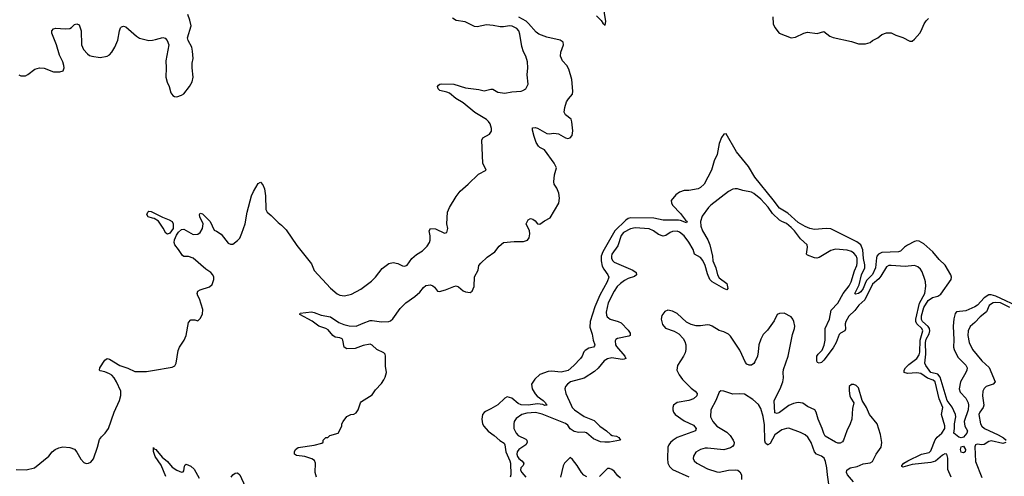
# Model space of a CAD drawing. Header units: inches. Extents: x 2220522 to 2384314, y 721474 to 893490.
# Tile 197 of 256: x 2298859 to 2307322, y 860738 to 864665. Entities that reach past the tile are written whole.
import ezdxf

# ---------------------------------------------------------------- set-up
doc = ezdxf.new("R2010")
doc.units = ezdxf.units.IN
doc.header["$MEASUREMENT"] = 0
doc.layers.add('C2896', color=7, linetype='Continuous')
doc.layers.add('C3806', color=7, linetype='Continuous')

msp = doc.modelspace()

# ---------------------------------------------------------------- linework, layer by layer
at = {"layer": 'C2896', "color": 5}
for points, elevation in [([(2298851.3, 864190), (2298870, 864182), (2298910, 864183), (2298930, 864193.4), (2298990, 864240.5), (2299030, 864250.5), (2299068, 864248), (2299150, 864216), (2299203.1, 864216.9), (2299234, 864226), (2299241.2, 864250), (2299239.3, 864270), (2299230, 864302), (2299200.5, 864360.5), (2299174.7, 864450), (2299135.1, 864550), (2299135.1, 864570), (2299150, 864587.3), (2299170, 864591.8), (2299250, 864586), (2299289.6, 864590.4), (2299302.9, 864597.1), (2299330, 864622.8), (2299349.3, 864630.7), (2299370, 864620.7), (2299388.5, 864568.5), (2299390.3, 864450), (2299407, 864410), (2299441.3, 864370), (2299457.8, 864357.8), (2299478, 864350), (2299550, 864339.6), (2299610, 864350.4), (2299630, 864361.6), (2299650, 864384.9), (2299676.9, 864430), (2299703.5, 864490), (2299716.2, 864570), (2299726, 864594), (2299735.1, 864604.9), (2299750, 864610.5), (2299770, 864604), (2299862.3, 864522.3), (2299890, 864504.9), (2299970, 864484.9), (2300000, 864489.3)], 220), ([(2300000, 862958.7), (2299964.5, 862970), (2299952.7, 862990), (2299961.2, 863010), (2299970, 863018.8), (2299990, 863015.5), (2300000, 863010.3)], 180), ([(2298830, 860798), (2298914.4, 860794.4), (2298987.5, 860812.5), (2299109.6, 860910.4), (2299139.5, 860950), (2299163.7, 860970), (2299195.5, 860984.5), (2299230, 860991.4), (2299290, 860987.4), (2299330, 860970.4), (2299350, 860946), (2299385.5, 860885.5), (2299410, 860857.1), (2299430, 860848.7), (2299450, 860850.3), (2299470, 860859.5), (2299492.4, 860887.6), (2299528.7, 860990), (2299545, 861055), (2299561.5, 861078.5), (2299593.7, 861110), (2299621.5, 861150), (2299672, 861290), (2299717.3, 861390), (2299727.5, 861432.5), (2299728.5, 861471.5), (2299691.4, 861551.4), (2299670, 861585.3), (2299650, 861607.1), (2299630, 861619.8), (2299590, 861636.1), (2299550, 861644), (2299544.8, 861650), (2299547.1, 861670), (2299590, 861735.6), (2299610, 861751.5), (2299630, 861745.7), (2299720.5, 861690), (2299787.9, 861667.9), (2299850, 861639.5), (2299950, 861639.5), (2300000, 861647.7)], 180)]:
    msp.add_lwpolyline(points, dxfattribs=dict(at, elevation=elevation))
at = {"layer": 'C3806', "color": 5}
for points, elevation in [([(2303817.7, 864697.7), (2303857, 864657), (2303870, 864634.9), (2303890, 864618.8), (2303896, 864650), (2303873.3, 864793.3)], 160), ([(2300000, 864489.3), (2300026.8, 864493.2), (2300090, 864511), (2300110, 864504.7), (2300127.1, 864487.1), (2300140.7, 864450), (2300116.4, 864310), (2300119.1, 864250), (2300115.5, 864170), (2300126.6, 864126.6), (2300144, 864090), (2300156.8, 864036.8), (2300174.4, 864014.4), (2300190, 864004.7), (2300210, 864001), (2300250, 864014.8), (2300270, 864026.8), (2300319.3, 864090), (2300342.7, 864130), (2300349.3, 864170), (2300342.7, 864250), (2300342.7, 864290), (2300349.3, 864330), (2300344.7, 864395.3), (2300339.3, 864430), (2300305.7, 864485.7), (2300300.5, 864510), (2300332, 864612), (2300322, 864662), (2300304, 864710)], 220), ([(2301409.4, 860730), (2301398, 860770), (2301402.7, 860850), (2301393.6, 860873.6), (2301369.6, 860889.6), (2301310, 860909.5), (2301237.2, 860917.2), (2301222, 860930), (2301222, 860950), (2301228.7, 860970), (2301252.9, 860987.1), (2301390, 861006), (2301456.4, 861023.6), (2301467.3, 861032.7), (2301468, 861050), (2301490, 861072), (2301507.3, 861072.7), (2301526, 861090), (2301595.3, 861110), (2301629.2, 861170), (2301629.2, 861190), (2301639, 861210), (2301670, 861251.3), (2301706, 861270), (2301730, 861271.3), (2301750, 861284.7), (2301769.2, 861310), (2301789.4, 861370.6), (2301798, 861382), (2301890, 861438), (2301917.5, 861482.5), (2301970, 861537.3), (2301990, 861567.3), (2302001.3, 861590), (2302011.1, 861630), (2302004.4, 861684.4), (2302004.5, 861770), (2301999.3, 861790), (2301990, 861801.2), (2301927.7, 861827.7), (2301890, 861865.2), (2301870, 861875.6), (2301810, 861863), (2301743.1, 861836.9), (2301670, 861835.4), (2301648.3, 861850), (2301635.6, 861910), (2301630, 861919.6), (2301610, 861929.6), (2301570, 861933.7), (2301549.1, 861949.1), (2301510, 861997.7), (2301489.4, 862010), (2301429.8, 862029.8), (2301373.8, 862073.8), (2301267, 862130), (2301270, 862142), (2301368.5, 862151.5), (2301390, 862147.9), (2301450, 862124.9), (2301530, 862108.4), (2301601.6, 862061.6), (2301643.7, 862043.7), (2301690, 862033.3), (2301750, 862028.6), (2301810, 862056.1), (2301870, 862076.9), (2301890, 862078.5), (2301970, 862065.9), (2302030.5, 862069.5), (2302045, 862075), (2302067.2, 862092.8), (2302130, 862180.5), (2302177.6, 862230), (2302255.8, 862284.2), (2302297.1, 862322.9), (2302330, 862363.2), (2302350, 862378.3), (2302390, 862384.6), (2302410, 862377), (2302424.7, 862364.7), (2302450, 862330.4), (2302467.2, 862327.2), (2302519.2, 862340.7), (2302590, 862371.8), (2302610, 862376.4), (2302630, 862366.4), (2302670, 862333.4), (2302690, 862324.6), (2302730, 862319.5), (2302749.4, 862330), (2302766, 862370), (2302767.2, 862452.8), (2302799, 862510), (2302806, 862550), (2302821.2, 862570), (2302877.5, 862622.5), (2302944, 862670), (2302981.5, 862718.5), (2303018, 862750), (2303110, 862758), (2303190, 862757.1), (2303222.4, 862770), (2303236.9, 862790), (2303243.8, 862823.8), (2303239.7, 862850), (2303212.7, 862910), (2303230, 862944.7), (2303250, 862956), (2303270, 862950.7), (2303290, 862934), (2303308.7, 862908.7), (2303330, 862906), (2303370, 862934.9), (2303419.3, 862960.7), (2303493.2, 863086.8), (2303498.9, 863130), (2303492.2, 863172.2), (2303474.9, 863214.9), (2303452, 863250), (2303449.6, 863269.6), (2303455.6, 863330), (2303473.1, 863390), (2303452.7, 863430), (2303370, 863545.8), (2303330, 863564.5), (2303317.5, 863577.5), (2303299.3, 863610), (2303279.9, 863659.9), (2303266.1, 863713.9), (2303265.6, 863734.4), (2303290, 863738.9), (2303310, 863732.6), (2303390, 863685.5), (2303410, 863683), (2303450, 863690.4), (2303490, 863683.1), (2303549.3, 863649.3), (2303570, 863644), (2303590, 863648.9), (2303606.3, 863670), (2303614.8, 863710), (2303606.1, 863786.1), (2303598.7, 863810), (2303550, 863845.6), (2303537.7, 863870), (2303543.9, 863910), (2303560.2, 863959.8), (2303574.9, 863985.1), (2303610, 864025.5), (2303612.4, 864050), (2303605.9, 864150), (2303579.5, 864239.5), (2303563.1, 864270), (2303525.1, 864310), (2303506.4, 864350), (2303510, 864386), (2303532.7, 864450), (2303530.4, 864470.4), (2303503.6, 864490), (2303390, 864513.8), (2303321.2, 864541.2), (2303298.2, 864558.2), (2303233, 864633), (2303211.5, 864651.5), (2303150, 864686)], 160), ([(2305331.7, 864690), (2305334, 864630), (2305350, 864597.3), (2305388.2, 864550), (2305490, 864507.6), (2305525.9, 864514.1), (2305599, 864550), (2305630, 864558.4), (2305714.5, 864545.5), (2305770, 864562.8), (2305823.1, 864523.1), (2305850, 864512.4), (2306010, 864476.4), (2306070, 864458), (2306130, 864457.3), (2306168.7, 864470), (2306190, 864487.3), (2306235.3, 864510), (2306270, 864538), (2306309.4, 864550.6), (2306350.6, 864550.6), (2306390.9, 864530.9), (2306450, 864510.8), (2306510, 864480.5), (2306530, 864481.6), (2306550, 864496.3), (2306595.1, 864550), (2306608, 864570), (2306632.6, 864630), (2306650, 864656.4), (2306670, 864676.4)], 160), ([(2300000, 861647.7), (2300170, 861675.5), (2300191.5, 861688.5), (2300202.9, 861710), (2300220.7, 861819.3), (2300231.8, 861850), (2300272.3, 861910), (2300289.5, 861950), (2300310, 862062), (2300330, 862084.7), (2300363.6, 862083.6), (2300390, 862074), (2300410, 862094), (2300430, 862134), (2300433.6, 862173.6), (2300404.7, 862264.7), (2300388.9, 862291.1), (2300384, 862310), (2300389, 862330), (2300410, 862341), (2300490, 862366.8), (2300512, 862388), (2300527, 862430), (2300527, 862450), (2300519.5, 862470), (2300500.7, 862490), (2300459.3, 862519.3), (2300350, 862613.2), (2300310.3, 862629.7), (2300270, 862629.8), (2300257.3, 862637.3), (2300224.2, 862690), (2300191.6, 862730), (2300185.7, 862750), (2300188.8, 862771.2), (2300206.8, 862813.2), (2300222.9, 862837.1), (2300250, 862860.2), (2300270, 862863.7), (2300350, 862816.3), (2300390, 862820.5), (2300410, 862834.9), (2300431, 862870), (2300437.4, 862910), (2300408.2, 862970), (2300404.5, 862990), (2300410, 863001), (2300430, 862995.5), (2300496.4, 862930), (2300530, 862854.8), (2300550, 862847.7), (2300590, 862822), (2300650, 862744), (2300670, 862734), (2300690, 862734.8), (2300730, 862764.9), (2300750, 862787.3), (2300769.6, 862830), (2300796.5, 862910), (2300815.4, 863010), (2300852.5, 863150), (2300870, 863188.5), (2300910, 863254.9), (2300930, 863268.2), (2300950, 863245.5), (2300962.8, 863210), (2300971.6, 863150), (2300974, 863034), (2300986.8, 863010), (2301021.4, 862981.4), (2301079.8, 862919.8), (2301110, 862898.8), (2301150, 862859.1), (2301242.2, 862722.2), (2301366.4, 862566.4), (2301390, 862507.3), (2301530, 862356.1), (2301587, 862307), (2301610, 862296.2), (2301650, 862290.2), (2301710, 862303.6), (2301790, 862347.5), (2301883.9, 862416.1), (2301917.7, 862450), (2301975.8, 862524.2), (2302031, 862569), (2302070, 862576.5), (2302110, 862568.9), (2302150, 862548.7), (2302170, 862545.3), (2302190, 862552.7), (2302230, 862612.7), (2302270, 862644.9), (2302322.2, 862677.8), (2302361.7, 862718.3), (2302381, 862750), (2302387.6, 862770), (2302387.1, 862807.1), (2302379.3, 862850), (2302389.6, 862870.4), (2302432.9, 862867.1), (2302510, 862830.6), (2302530, 862836), (2302537.6, 862870), (2302529.6, 862909.6), (2302536.9, 863010), (2302552.8, 863050), (2302610, 863145.5), (2302645.6, 863190), (2302713.6, 863250), (2302802.2, 863337.8), (2302869, 863370), (2302838.4, 863430), (2302831.5, 863628.5), (2302839.3, 863650), (2302898.4, 863681.6), (2302915.1, 863704.9), (2302915.6, 863730), (2302904.2, 863770), (2302889.6, 863790), (2302870, 863806.3), (2302770, 863866.3), (2302669.7, 863950), (2302608.6, 863988.6), (2302552, 864032), (2302530, 864042.8), (2302470, 864055.6), (2302456.9, 864070), (2302449.7, 864090), (2302457.7, 864102.3), (2302468.8, 864111.2), (2302486.5, 864113.5), (2302590, 864109.2), (2302690, 864078.9), (2302804.8, 864064.8), (2302850, 864052.6), (2302910, 864068.9), (2302926.1, 864066.1), (2302970, 864041.3), (2303030, 864032.7), (2303090, 864043.8), (2303170, 864050.7), (2303184.1, 864055.9), (2303209.4, 864070.6), (2303229.3, 864110), (2303219.5, 864190), (2303227, 864250), (2303222.5, 864302.5), (2303209.3, 864350), (2303189.6, 864389.6), (2303175.2, 864435.2), (2303158.7, 864541.3), (2303148.2, 864570), (2303132.6, 864590), (2303091.8, 864610), (2303070, 864613.1), (2303016.4, 864603.6), (2302990, 864603.4), (2302930, 864614.9), (2302870, 864619.8), (2302790, 864603.1), (2302767.6, 864607.6), (2302687.1, 864647.1), (2302610, 864657), (2302578.6, 864678.6)], 180), ([(2307470, 862185.1), (2307250, 862288.6), (2307210, 862299.8), (2307190, 862299), (2307147.6, 862272.4), (2307093, 862210), (2307070, 862194.6), (2306990, 862161.8), (2306910, 862153.3), (2306901, 862139), (2306887.7, 862092.3), (2306881.5, 862030), (2306887.8, 861912.2), (2306886.5, 861850), (2306891, 861830), (2306922.1, 861762.1), (2306990, 861695.2), (2307001.8, 861670), (2306999.7, 861650), (2306991.1, 861630), (2306946.8, 861550), (2306934.2, 861490), (2306941.9, 861461.9), (2306990, 861409), (2307011.4, 861370), (2307015.1, 861350), (2307011.7, 861310), (2306975.8, 861210), (2306981.7, 861170), (2307006, 861130), (2306999.6, 861110), (2306970, 861074.7), (2306950, 861069.6), (2306930, 861074.3), (2306889.2, 861109.2), (2306895.4, 861150), (2306893.7, 861190), (2306904.1, 861250), (2306901.3, 861270), (2306873.9, 861333.9), (2306829.9, 861390.1), (2306772.2, 861592.2), (2306750, 861616.6), (2306690, 861631.9), (2306646.4, 861690), (2306637.8, 861710), (2306647.5, 861790), (2306644.5, 861890), (2306650, 861916.4), (2306675.3, 861964.7), (2306681.8, 861990), (2306677.8, 862010), (2306666.6, 862026.6), (2306619.6, 862070), (2306610, 862085.9), (2306610, 862119.2), (2306630.5, 862190), (2306667.2, 862250), (2306703.5, 862276.5), (2306751.2, 862288.8), (2306776.2, 862303.8), (2306865.3, 862430), (2306868, 862450), (2306861.6, 862470), (2306814.6, 862554.5), (2306763, 862603), (2306708, 862670), (2306630, 862738.5), (2306590, 862760.2), (2306570, 862762), (2306550, 862757.2), (2306490, 862726.5), (2306465.2, 862710), (2306430, 862674.8), (2306412.5, 862667.6), (2306270, 862663.1), (2306239.7, 862650), (2306227.3, 862632.7), (2306222.8, 862617.2), (2306216.2, 862530), (2306190, 862473.7), (2306139, 862421), (2306124.7, 862395.3), (2306110, 862352.4), (2306090, 862325.9), (2306070, 862309.2), (2306043.8, 862303.8), (2306036.2, 862310), (2306075.4, 862384.6), (2306095.3, 862470), (2306122.3, 862530), (2306122.8, 862557.2), (2306111.6, 862610), (2306105.8, 862685.7), (2306088.5, 862728.5), (2306055.8, 862755.8), (2305830, 862867.2), (2305791.2, 862868.8), (2305690, 862861.5), (2305650.3, 862869.7), (2305610, 862885.6), (2305550, 862920.5), (2305462, 863002), (2305390, 863043), (2305336.7, 863116.7), (2305177.6, 863310), (2305122.3, 863402.3), (2305019.1, 863530), (2304930, 863684), (2304910, 863679.3), (2304890, 863652.3), (2304870, 863601.2), (2304853.1, 863506.9), (2304828.6, 863451.4), (2304806.7, 863370), (2304742.4, 863250), (2304710, 863220.7), (2304690, 863209.7), (2304610, 863195.1), (2304570, 863197.2), (2304530, 863181.2), (2304499.8, 863160.2), (2304458, 863110), (2304461, 863090), (2304470.7, 863070), (2304538.6, 862998.6), (2304580.7, 862940.7), (2304596.9, 862930), (2304590, 862917.6), (2304538.8, 862938.8), (2304521.6, 862941.6), (2304390, 862940.9), (2304310, 862959.5), (2304110, 862961.5), (2304090, 862955.9), (2304070, 862940.5), (2303973.6, 862850), (2303870, 862669.9), (2303858.1, 862630), (2303858.2, 862590), (2303866, 862546), (2303878.5, 862518.5), (2303914.7, 862470), (2303922, 862450), (2303908.4, 862410), (2303844.6, 862295.4), (2303803, 862197), (2303763.8, 862070), (2303760.8, 862020.8), (2303780.9, 861960.9), (2303789, 861910), (2303802.6, 861870), (2303799.9, 861860.1), (2303791, 861850), (2303750, 861839.8), (2303719.1, 861820.9), (2303709.2, 861810), (2303692.4, 861770), (2303678.3, 861750), (2303622.3, 861690), (2303572.9, 861647.1), (2303513, 861633), (2303430, 861642), (2303401.1, 861638.9), (2303330, 861613.2), (2303285.8, 861574.2), (2303258, 861530), (2303264.2, 861490), (2303290, 861447.2), (2303308, 861428), (2303357.6, 861390), (2303377.1, 861370), (2303380.3, 861360.3), (2303394, 861350), (2303371.9, 861348.1), (2303355.6, 861355.6), (2303310, 861360.6), (2303230, 861349.6), (2303170, 861352), (2303144.3, 861364.3), (2303090, 861411.4), (2303050, 861421.6), (2303030.3, 861409.7), (2302970, 861354), (2302910, 861318.4), (2302863, 861297), (2302850, 861288), (2302837.3, 861270), (2302830.2, 861230), (2302837.3, 861190), (2302847, 861170), (2302885.1, 861125.1), (2302937.8, 861090), (2302985.4, 861045.4), (2303022.1, 861022.1), (2303029.5, 861009.5), (2303038.2, 860950), (2303072.5, 860870), (2303076.9, 860850), (2303080.4, 860750), (2303075.8, 860730)], 160), ([(2306865.3, 860730), (2306837.2, 860797.2), (2306835.5, 860895.5), (2306828.1, 860928.1), (2306810, 860930.8), (2306790, 860919.6), (2306730.2, 860869.8), (2306690, 860855.6), (2306530, 860839.7), (2306450, 860816.4), (2306442, 860822), (2306441.5, 860830), (2306459.4, 860850), (2306491.7, 860870), (2306610, 860927.3), (2306676.6, 860943.4), (2306690, 860958), (2306728.8, 861051.2), (2306746.2, 861073.8), (2306786.4, 861110), (2306810.9, 861150), (2306811.7, 861171.7), (2306782.6, 861270), (2306792.3, 861330), (2306763.6, 861403.6), (2306728, 861550), (2306710, 861565.2), (2306662.9, 861583), (2306603.7, 861623.7), (2306570, 861627.2), (2306490, 861621.9), (2306460.7, 861630), (2306460.7, 861650), (2306472, 861670), (2306500.4, 861699.6), (2306570, 861752.5), (2306590, 861781.8), (2306595.1, 861804.9), (2306599.2, 861910), (2306622.2, 861990), (2306614.4, 862010), (2306570.9, 862050.9), (2306562.1, 862070), (2306561.8, 862090), (2306592.9, 862227.1), (2306640.3, 862310), (2306647.3, 862372.7), (2306646, 862410), (2306640.4, 862430), (2306616.3, 862496.3), (2306601, 862521), (2306578.8, 862538.8), (2306549.7, 862549.7), (2306470, 862542.3), (2306350, 862552), (2306330, 862550.6), (2306310, 862540.8), (2306261.3, 862458.7), (2306243, 862437), (2306189.7, 862390), (2306123.6, 862256.4), (2306072.5, 862210), (2306037, 862163), (2305985.6, 862114.4), (2305960.4, 862070), (2305955.4, 862050), (2305957.8, 862002.2), (2305950.2, 861990), (2305915.2, 861970), (2305903.4, 861956.6), (2305877.6, 861890), (2305850, 861842.7), (2305770, 861735.7), (2305750, 861717.1), (2305730, 861709.8), (2305717.6, 861717.6), (2305710, 861729.5), (2305709.4, 861770), (2305721.5, 861790), (2305756.1, 861823.9), (2305773.9, 861866.1), (2305781.8, 861910), (2305782.6, 862010), (2305819.5, 862090), (2305833.4, 862166.6), (2305890, 862227.3), (2305937.8, 862310), (2305990, 862375.7), (2306006.5, 862410), (2306034.1, 862505.9), (2306054, 862550), (2306058.6, 862570), (2306056.5, 862610), (2306050, 862633.6), (2306030, 862658.1), (2306010, 862671.2), (2305970, 862683.7), (2305870, 862692), (2305830, 862678.7), (2305730, 862618.5), (2305710, 862614.8), (2305690, 862618), (2305630, 862638.9), (2305621, 862650), (2305629.8, 862710), (2305626.2, 862730), (2305570, 862781.7), (2305519.7, 862850), (2305490, 862879), (2305450, 862912.5), (2305408.5, 862928.5), (2305390, 862941.1), (2305330, 862998.6), (2305292.3, 863052.3), (2305230, 863120.2), (2305170, 863171.2), (2305150, 863180.6), (2305075.2, 863195.2), (2305030, 863209.7), (2305010, 863211.2), (2304990, 863206.6), (2304952.3, 863187.7), (2304800.9, 863070), (2304780.3, 863050), (2304725.8, 862974.2), (2304711.8, 862930), (2304714.6, 862890), (2304728.5, 862850), (2304773, 862773), (2304790.8, 862730), (2304814.9, 862630), (2304816.3, 862590), (2304843.1, 862530), (2304855.8, 862470), (2304870, 862445.4), (2304935.8, 862395.8), (2304947.1, 862352.9), (2304937.4, 862342.6), (2304910, 862352.3), (2304811.2, 862410), (2304790, 862429.9), (2304770, 862479.2), (2304751.8, 862551.8), (2304730, 862593.7), (2304710, 862619.6), (2304659.8, 862650), (2304646.9, 862690), (2304610, 862753), (2304570, 862806.8), (2304530, 862838), (2304510, 862845), (2304470, 862842.9), (2304450, 862834.4), (2304412.1, 862807.9), (2304390, 862803.2), (2304350, 862817.9), (2304306, 862850), (2304270, 862867.6), (2304150, 862875.2), (2304110, 862866.4), (2304050, 862835.9), (2304027.5, 862810), (2304000.2, 862719.8), (2303949.5, 862650), (2303944.4, 862630), (2303945.5, 862610), (2303956.9, 862590), (2303970, 862581.1), (2304127.8, 862510), (2304156.9, 862490), (2304161.3, 862470), (2304142.5, 862457.5), (2304090, 862438.4), (2304058.4, 862421.6), (2304023.3, 862396.7), (2303995.6, 862370), (2303969.1, 862330.9), (2303917.8, 862230), (2303899.7, 862150), (2303903.4, 862123.4), (2303909.1, 862110), (2303920.1, 862100.1), (2303934.4, 862090), (2304004.4, 862070), (2304030, 862056.8), (2304090, 861996.1), (2304106.9, 861970), (2304106.7, 861950), (2304095.9, 861944.1), (2303996.2, 861923.8), (2303984.2, 861915.8), (2303978, 861902), (2303981.1, 861870), (2303990, 861853.8), (2304059, 861770), (2304068.4, 861750), (2304055.5, 861744.5), (2304036.1, 861743.9), (2303950, 861755.7), (2303910, 861747.3), (2303884.1, 861730), (2303832.4, 861667.6), (2303800.1, 861639.9), (2303710, 861583.2), (2303594.3, 861550), (2303567.1, 861530), (2303550.2, 861510), (2303544.2, 861490), (2303551.9, 861450), (2303597.7, 861350), (2303608.7, 861330), (2303627.2, 861310), (2303710, 861251.2), (2303796.9, 861216.9), (2303846.4, 861170), (2303903.9, 861130), (2303937.7, 861097.7), (2303950.2, 861090.2), (2303990, 861082.4), (2304010, 861072.8), (2304024, 861050), (2303927.7, 861032.3), (2303889.5, 861030.5), (2303850, 861035.3), (2303790, 861059.4), (2303730, 861112.8), (2303710, 861117.9), (2303663.7, 861116.3), (2303624.6, 861124.6), (2303590, 861147.2), (2303570, 861177.1), (2303550, 861193.7), (2303350, 861273.5), (2303293.4, 861286.6), (2303218.8, 861281.2), (2303175.8, 861270), (2303125.4, 861234.5), (2303110.3, 861210), (2303105.3, 861190), (2303107, 861150), (2303125.3, 861110), (2303142.6, 861090), (2303210, 861056.8), (2303216.8, 861050), (2303221.9, 861030), (2303209.4, 861010), (2303150, 860967.6), (2303135.6, 860950), (2303132.9, 860930), (2303137.5, 860910), (2303150, 860891), (2303176.3, 860870), (2303192, 860850), (2303187.2, 860830), (2303167.8, 860810), (2303163.2, 860790), (2303174.6, 860770), (2303210.7, 860730)], 180), ([(2300000, 863010.3), (2300085.9, 862965.9), (2300144.5, 862944.5), (2300168.1, 862928.1), (2300179.5, 862910), (2300177.5, 862870), (2300150, 862829.8), (2300130, 862821), (2300115.6, 862830), (2300093, 862873), (2300053, 862933), (2300014.2, 862954.1), (2300000, 862958.7)], 180), ([(2307371, 862191), (2307290, 862230.2), (2307246, 862234), (2307227.4, 862230), (2307202.9, 862217.1), (2307193.3, 862206.7), (2307168.3, 862151.7), (2307114, 862110), (2307070, 862061.5), (2307030, 862027), (2307010.4, 861990), (2307008.9, 861950), (2307019.5, 861890), (2307049, 861830), (2307130, 861730.3), (2307193.1, 861673.1), (2307242.6, 861550), (2307227.7, 861530), (2307167, 861510), (2307148, 861492), (2307138.2, 861470), (2307135.8, 861430), (2307147.1, 861350), (2307141.8, 861330), (2307111.4, 861290), (2307104.1, 861270), (2307118, 861190), (2307128.2, 861170), (2307151.4, 861150), (2307270, 861096.2), (2307314.2, 861070), (2307338, 861050)], 180), ([(2306024.8, 860690), (2305975.3, 860750), (2305966.5, 860770), (2305969.8, 860790), (2305996.2, 860810), (2306056.2, 860823.8), (2306110, 860846.2), (2306170, 860854.3), (2306190, 860865.3), (2306222, 860930), (2306263.5, 860990), (2306268.6, 861030), (2306257, 861097), (2306229.7, 861190), (2306162.7, 861270), (2306138, 861330), (2306101.3, 861390), (2306070, 861498), (2306050, 861518.4), (2306030, 861527.3), (2306010, 861526.6), (2305988.5, 861510), (2305987.9, 861472.1), (2305995.6, 861430), (2306002.3, 861410), (2306028.4, 861370), (2306017.3, 861322.7), (2306010.2, 861230), (2305996.5, 861190), (2305967.2, 861130), (2305940.3, 861050), (2305930, 861035.6), (2305910, 861024), (2305890, 861024.4), (2305870, 861031.2), (2305783.6, 861083.6), (2305770, 861107), (2305757.5, 861150), (2305721.2, 861230), (2305704.5, 861290), (2305693.5, 861310), (2305630, 861337.7), (2305590, 861366), (2305550, 861371.6), (2305510, 861363.6), (2305470, 861346.3), (2305390, 861288.2), (2305370, 861279.1), (2305350, 861283.6), (2305343.1, 861390), (2305395.1, 861490), (2305418.3, 861550), (2305424.2, 861584.3), (2305419.9, 861630), (2305422.8, 861657.2), (2305464.7, 861770), (2305502, 861958), (2305518.4, 862010), (2305520.7, 862030), (2305513.6, 862070), (2305505.1, 862090), (2305489.4, 862110), (2305430, 862140.7), (2305390, 862139.3), (2305370.6, 862129.4), (2305345.3, 862074.7), (2305285.9, 861994.1), (2305250, 861957.6), (2305230, 861918), (2305211.3, 861870), (2305207.4, 861807.4), (2305200.2, 861770), (2305177.4, 861722.6), (2305170, 861709.7), (2305150, 861693.1), (2305130, 861693.8), (2305110, 861703.1), (2305097.8, 861717.8), (2305050, 861822.3), (2304970, 861942), (2304950, 861960.7), (2304910, 861980.7), (2304870, 861991.6), (2304810, 862029.4), (2304790, 862037), (2304770, 862040.9), (2304710, 862032.3), (2304672.5, 862032.5), (2304630, 862042.9), (2304590, 862065.1), (2304510, 862138), (2304470, 862158.9), (2304430, 862165.6), (2304404.8, 862155.2), (2304379.5, 862120.5), (2304373.7, 862090), (2304384.1, 862044.1), (2304411.2, 862011.2), (2304485.7, 861985.7), (2304523.4, 861963.4), (2304562.9, 861922.9), (2304576.5, 861896.5), (2304583.6, 861870), (2304584.7, 861830), (2304578.5, 861801.5), (2304564, 861770), (2304511.7, 861690), (2304508.2, 861650), (2304528.4, 861610), (2304557.1, 861570), (2304630, 861497.3), (2304664.7, 861470), (2304680.7, 861450), (2304680.2, 861430), (2304650, 861403.7), (2304610, 861389.9), (2304510, 861371.6), (2304478.4, 861350), (2304472, 861330), (2304471.8, 861310), (2304477.4, 861290), (2304492.9, 861270), (2304570, 861214.2), (2304650, 861177.8), (2304674.6, 861150), (2304666.4, 861130), (2304510, 861072.7), (2304474.9, 861050), (2304454.2, 861030), (2304438.6, 861010), (2304430.2, 860990), (2304426.7, 860890), (2304431.1, 860850), (2304444, 860824), (2304470, 860798.2), (2304610, 860735)], 220), ([(2305815.1, 860670), (2305801.5, 860750), (2305798, 860810), (2305786, 860866), (2305773.2, 860893.2), (2305751.5, 860911.5), (2305709.1, 860929.1), (2305690, 860947.8), (2305662, 861030), (2305633.6, 861073.6), (2305610, 861094.3), (2305570, 861115.8), (2305470, 861151.6), (2305449.6, 861149.6), (2305410, 861138.5), (2305350, 861095.5), (2305310, 861020.5), (2305290, 861008.4), (2305287, 861010), (2305270, 861022.4), (2305264.4, 861044.4), (2305260.8, 861180.8), (2305250, 861251.8), (2305230, 861320.9), (2305210, 861355.1), (2305159.3, 861399.3), (2305090, 861443.6), (2305050, 861447.8), (2304990, 861443.5), (2304910, 861471.8), (2304886.2, 861473.8), (2304870, 861461.2), (2304843.6, 861390), (2304799.5, 861310), (2304796.5, 861250), (2304815.6, 861210), (2304851.5, 861170), (2304936.8, 861116.8), (2304964.5, 861090), (2304992.4, 861050), (2304999.1, 861030), (2304998.3, 861010), (2304986.3, 860993.7), (2304970, 860983.1), (2304910, 860966.2), (2304770, 860980.9), (2304750, 860980.4), (2304710, 860969.7), (2304670, 860947.3), (2304649.2, 860910.8), (2304648.9, 860890), (2304656.5, 860870), (2304680.4, 860850), (2304770, 860803.1), (2304850, 860776.5), (2304870, 860774.6), (2304950, 860790.2), (2305010, 860794.3), (2305031.3, 860791.3), (2305050, 860778), (2305062.3, 860750), (2305061.8, 860710)], 240), ([(2307336.3, 861030), (2307310, 861019.9), (2307210, 861043.4), (2307190, 861038.7), (2307150, 861013.2), (2307130, 861009.9), (2307090, 861015.6), (2307075.8, 861010), (2307068.2, 860991.8), (2307075.2, 860864.8), (2307128, 860728)], 180), ([(2300115.9, 860735.9), (2300075, 860835), (2300022.6, 860910), (2300008.5, 860951.5), (2300010, 860984.7), (2300014.9, 860974.9), (2300030, 860968.4), (2300084, 860904), (2300130, 860864.7), (2300170, 860817.8), (2300210, 860792.3), (2300250, 860772.7), (2300263.7, 860776.3), (2300270, 860784.7), (2300275.1, 860824.9), (2300282.5, 860837.5), (2300290, 860842.8), (2300330, 860826), (2300358.6, 860798.6), (2300402.4, 860722.4)], 160), ([(2303734.6, 860734.6), (2303709.2, 860749.2), (2303688.5, 860770), (2303650.7, 860830.7), (2303610, 860884), (2303590, 860899), (2303541.6, 860850), (2303530, 860829), (2303507, 860730)], 220), ([(2304023.1, 860723.1), (2304001.4, 860741.4), (2303970, 860782), (2303950, 860796.4), (2303930, 860804), (2303910, 860804.2), (2303842.2, 860737.8)], 220), ([(2300676, 860730), (2300690, 860750.7), (2300710, 860764), (2300730, 860767.3), (2300752.2, 860752.2), (2300797.3, 860650)], 160)]:
    msp.add_lwpolyline(points, dxfattribs=dict(at, elevation=elevation))
at = {"layer": 'C3806', "color": 5, "elevation": 160}
msp.add_lwpolyline([(2306970, 860939.3), (2306950, 860945.2), (2306944.7, 860970), (2306950, 860992.7), (2306970, 860998.7), (2306988, 860970), (2306986, 860950)], close=True, dxfattribs=at)

doc.saveas('drawing.dxf')
